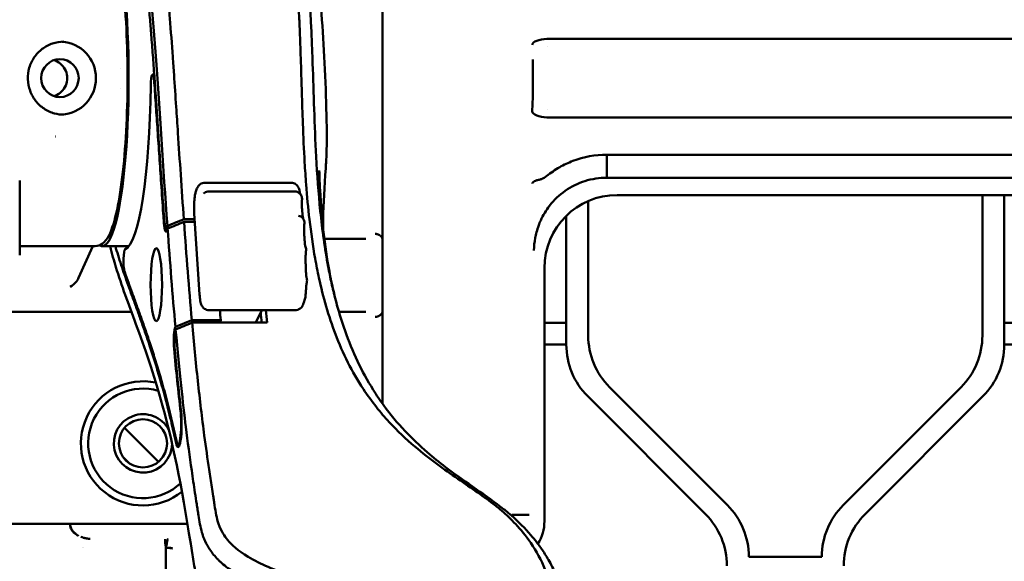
# Model space of a CAD drawing. Header units: millimetres. Extents: x 0 to 14369, y -869 to 2970.
# Tile 103 of 256: x 904 to 972, y 1853 to 1891. Entities that reach past the tile are written whole.
import ezdxf

# ---------------------------------------------------------------- set-up
doc = ezdxf.new("R2010")
doc.units = ezdxf.units.MM
doc.header["$LTSCALE"] = 10
doc.layers.add('Sichtbar (ISO)', color=7, linetype='Continuous', lineweight=50)
doc.layers.add('Symbol (ISO)', color=7, linetype='Continuous', lineweight=25)
doc.styles.add('Notiztext (DIN)', font='isocpeur.ttf')
doc.dimstyles.new('Standard (DIN)$7', dxfattribs={"dimscale": 10, "dimtxt": 3.5, "dimasz": 2.5, "dimexe": 3.175, "dimexo": 0.8, "dimgap": 0.8, "dimtad": 1, "dimrnd": 1e-08, "dimzin": 0, "dimtxsty": 'Notiztext (DIN)', "dimcen": 0.09, "dimdle": 10, "dimclrd": 256, "dimclre": 256, "dimclrt": 256, "dimadec": 0, "dimazin": 0, "dimtfac": 1, "dimtmove": 0, "dimatfit": 3, "dimfxl": 1, "dimtolj": 1, "dimtzin": 0, "dimlwd": -1, "dimlwe": -1, "dimarcsym": 0})

msp = doc.modelspace()

# ---------------------------------------------------------------- linework, layer by layer
at = {"layer": 'Sichtbar (ISO)'}
for p, q in [((929.069, 1896.514), (929.069, 1876.514)), ((940.325, 1889.202), (1005.801, 1889.202)), ((940.352, 1888.647), (940.352, 1888.647)), ((939.371, 1887.787), (939.37, 1885.24)), ((913.429, 1886.754), (913.314, 1886.754)), ((939.319, 1884.24), (939.37, 1885.24)), ((940.352, 1884.38), (940.352, 1884.38)), ((1005.801, 1883.826), (940.325, 1883.826)), ((906.676, 1882.514), (906.676, 1882.514)), ((1058.691, 1881.272), (944.433, 1881.272)), ((944.433, 1881.272), (944.433, 1879.693)), ((944.433, 1879.693), (1058.588, 1879.693)), ((904.225, 1879.514), (904.225, 1874.514)), ((916.284, 1878.759), (916.355, 1878.95)), ((916.884, 1879.355), (922.81, 1879.355)), ((916.795, 1878.618), (916.795, 1878.618)), ((923.06, 1878.75), (917.134, 1878.75)), ((945.139, 1878.514), (1058.005, 1878.514)), ((970.155, 1878.514), (970.155, 1868.896)), ((970.155, 1878.514), (970.155, 1868.896)), ((971.655, 1868.274), (971.655, 1878.514)), ((971.655, 1878.514), (971.655, 1868.274)), ((943.155, 1868.896), (943.155, 1878.102)), ((943.155, 1868.896), (943.155, 1878.102)), ((916.534, 1871.713), (916.17, 1877.242)), ((941.655, 1877.093), (941.655, 1868.274)), ((941.655, 1868.274), (941.655, 1877.093)), ((914.464, 1876.271), (914.249, 1876.271)), ((914.328, 1876.404), (914.319, 1876.377)), ((916.196, 1876.851), (915.456, 1876.851)), ((915.468, 1876.669), (916.208, 1876.669)), ((929.069, 1875.396), (929.069, 1876.514)), ((914.304, 1876.105), (914.341, 1876.222)), ((924.998, 1875.798), (924.998, 1875.797)), ((909.381, 1875.014), (904.225, 1875.014)), ((909.219, 1875.014), (908.247, 1872.839)), ((909.875, 1875.014), (911.69, 1875.014)), ((925.037, 1875.514), (925.036, 1875.514)), ((927.914, 1875.514), (925.08, 1875.514)), ((929.069, 1875.396), (929.069, 1870.632)), ((940.155, 1856.198), (940.155, 1873.518)), ((923.706, 1871.234), (923.633, 1871.038)), ((911.866, 1870.514), (892.328, 1870.514)), ((917.177, 1870.634), (923.103, 1870.634)), ((920.39, 1869.78), (920.799, 1870.634)), ((926.713, 1870.514), (926.078, 1870.514)), ((926.713, 1870.514), (927.914, 1870.514)), ((929.069, 1869.514), (929.069, 1870.632)), ((916.004, 1869.954), (914.878, 1869.483)), ((917.979, 1869.954), (916.004, 1869.954)), ((916.019, 1869.78), (921.155, 1869.78)), ((917.928, 1869.78), (917.979, 1869.954)), ((929.069, 1869.514), (929.069, 1864.225)), ((941.655, 1869.774), (940.155, 1869.774)), ((940.155, 1869.774), (941.655, 1869.774)), ((977.655, 1869.774), (971.655, 1869.774)), ((971.655, 1869.774), (977.655, 1869.774)), ((914.878, 1869.483), (914.847, 1869.377)), ((914.891, 1869.302), (914.893, 1869.31)), ((940.155, 1868.274), (941.655, 1868.274)), ((941.655, 1868.274), (940.155, 1868.274)), ((971.655, 1868.274), (977.655, 1868.274)), ((977.655, 1868.274), (971.655, 1868.274)), ((952.69, 1857.289), (944.619, 1865.36)), ((952.69, 1857.289), (944.619, 1865.36)), ((968.69, 1865.36), (960.619, 1857.289)), ((968.69, 1865.36), (960.619, 1857.289)), ((943.119, 1864.739), (951.19, 1856.668)), ((951.19, 1856.668), (943.119, 1864.739)), ((962.119, 1856.668), (970.19, 1864.739)), ((970.19, 1864.739), (962.119, 1856.668)), ((913.723, 1860.256), (911.397, 1862.582)), ((911.397, 1862.582), (913.723, 1860.256)), ((915.183, 1861.46), (915.064, 1861.46)), ((911.337, 1860.521), (911.662, 1860.196)), ((911.662, 1860.196), (911.337, 1860.521)), ((903.336, 1856.014), (915.705, 1856.014)), ((937.915, 1856.63), (939.114, 1856.63)), ((914.232, 1854.365), (914.174, 1726.787)), ((914.234, 1854.379), (914.232, 1854.365)), ((914.234, 1854.379), (914.234, 1854.379)), ((959.155, 1853.753), (954.155, 1853.753))]:
    msp.add_line(p, q, dxfattribs=at)
msp.add_circle((912.655, 1861.514), 1.65, dxfattribs=at)
for centre, radius, start, end in [((948.155, 1868.896), 5, 180, 225), ((948.155, 1868.896), 5, 180, 225), ((965.155, 1868.896), 5, 315, 0), ((965.155, 1868.896), 5, 315, 0), ((946.655, 1868.274), 5, 180, 225), ((946.655, 1868.274), 5, 180, 225), ((966.655, 1868.274), 5, 315, 0), ((966.655, 1868.274), 5, 315, 0), ((912.655, 1861.514), 4.25, 77.99005, 308.90697), ((912.655, 1861.514), 3.75, 73.70647, 313.11227), ((912.655, 1861.514), 2, 27.5791, 359.08026), ((949.155, 1853.753), 5, 0, 45), ((949.155, 1853.753), 5, 0, 45), ((964.155, 1853.753), 5, 135, 180), ((964.155, 1853.753), 5, 135, 180), ((947.655, 1853.132), 5, 0, 45), ((947.655, 1853.132), 5, 0, 45), ((965.655, 1853.132), 5, 135, 180), ((965.655, 1853.132), 5, 135, 180), ((910.761, 1855.773), 2.6, 212.1629, 212.16321)]:
    msp.add_arc(centre, radius, start, end, dxfattribs=at)
for centre, major_axis, ratio, start_param, end_param in [((909.875, 1886.514), (0, 11.5), 0.156434, 3.037175, 6.387603), ((940.318, 1888.787), (1, 0.026), 0.413812, 1.552287, 3.078397), ((906.969, 1886.514), (0, -2.5), 0.987688, 0.053917, 3.087675), ((909.875, 1886.514), (0, 8), 0.156434, 4.797489, 4.798029), ((913.314, 1885.954), (0, 0.8), 0.156434, 5.135492, 7.793006), ((909.875, 1886.514), (0, 8), 0.156434, 4.627069, 4.627316), ((911.323, 1886.731), (0, -11.95), 0.156434, 0.060975, 1.509821), ((940.318, 1884.24), (-1, 0.026), 0.413812, 0.063196, 1.589306), ((945.162, 1873.495), (2.583, -4.312), 0.99484, 2.604169, 4.170404), ((914.234, 1877), (0, -1), 0.156434, 5.140851, 6.746617), ((914.249, 1877.271), (0, -1), 0.156434, 5.139414, 6.746605), ((903.925, 1874.514), (0.3, 0), 0.000259, 6.283153, 6.283403), ((911.445, 1874.005), (0, 0.8), 0.156434, 0.060975, 2.718489), ((914.92, 1868.495), (0, -1), 0.156434, 3.631367, 5.247821), ((914.964, 1868.417), (0, 1), 0.156434, 0.484039, 2.109341), ((915.064, 1862.819), (0, -1.559), 0.156434, 5.680378, 8.456789), ((915.064, 1862.819), (0, -1.359), 0.156434, 5.680378, 8.456789), ((937.151, 1856.202), (2.776, -1.15), 0.998395, 6.125799, 6.675241), ((914.176, 1854.323), (0.505, 0), 0.111133, 0.04878, 1.454463)]:
    msp.add_ellipse(centre, major_axis=major_axis, ratio=ratio, start_param=start_param, end_param=end_param, dxfattribs=at)
for centre, major_axis, ratio in [((906.969, 1886.514), (0, 1.3), 0.987688), ((913.569, 1872.372), (0, -2.5), 0.156434)]:
    msp.add_ellipse(centre, major_axis=major_axis, ratio=ratio, dxfattribs=at)
for points, knots in [([(909.381, 1898.014), (909.58, 1898.014), (909.763, 1897.931), (910.129, 1897.646), (910.266, 1897.41), (910.644, 1896.575), (910.842, 1895.809), (911.16, 1894.007), (911.282, 1893.038), (911.469, 1890.925), (911.535, 1889.786), (911.605, 1887.441), (911.611, 1886.236), (911.562, 1883.875), (911.507, 1882.72), (911.343, 1880.572), (911.233, 1879.579), (910.966, 1877.843), (910.809, 1877.106), (910.434, 1875.906), (910.268, 1875.459), (909.728, 1875.081), (909.56, 1875.014), (909.381, 1875.014)], [0, 0, 0, 0, 0.12141, 0.12141, 0.332442, 0.332442, 0.725506, 0.725506, 1.056354, 1.056354, 1.380417, 1.380417, 1.702836, 1.702836, 2.02515, 2.02515, 2.34872, 2.34872, 2.677258, 2.677258, 3.032439, 3.032439, 3.141593, 3.141593, 3.141593, 3.141593]), ([(913.852, 1896.556), (913.942, 1895.983), (914.03, 1895.358), (914.198, 1893.958), (914.276, 1893.173), (914.401, 1891.797), (914.452, 1891.201), (914.569, 1889.741), (914.635, 1888.847), (914.726, 1887.567), (914.755, 1887.165), (914.833, 1886.034), (914.884, 1885.276), (914.971, 1883.968), (915.009, 1883.389), (915.116, 1881.79), (915.176, 1880.878), (915.311, 1878.895), (915.382, 1877.869), (915.456, 1876.851)], [0.000075, 0.000075, 0.000075, 0.000075, 0.248321, 0.248321, 0.524162, 0.524162, 0.726511, 0.726511, 1.017103, 1.017103, 1.147974, 1.147974, 1.390253, 1.390253, 1.583853, 1.583853, 1.895029, 1.895029, 2.230296, 2.230296, 2.230296, 2.230296]), ([(922.813, 1896.556), (922.906, 1896.019), (922.977, 1895.435), (923.116, 1894.143), (923.181, 1893.431), (923.273, 1892.168), (923.306, 1891.616), (923.353, 1890.726), (923.37, 1890.388), (923.402, 1889.644), (923.418, 1889.236), (923.45, 1888.34), (923.466, 1887.847), (923.5, 1886.763), (923.517, 1886.172), (923.558, 1884.838), (923.581, 1884.098), (923.641, 1882.491), (923.68, 1881.64), (923.761, 1880.242), (923.795, 1879.732), (923.894, 1878.428), (923.968, 1877.63), (924.165, 1875.946), (924.296, 1875.041), (924.529, 1873.724), (924.615, 1873.282), (924.993, 1871.537), (925.364, 1870.235), (926.343, 1867.677), (926.972, 1866.407), (928.034, 1864.8), (928.335, 1864.387), (928.924, 1863.643), (929.214, 1863.305), (930.077, 1862.37), (930.664, 1861.819), (932.306, 1860.427), (933.288, 1859.731), (935.167, 1858.44), (936.061, 1857.847), (936.768, 1857.279)], [-3.362966, -3.362966, -3.362966, -3.362966, -3.212837, -3.212837, -3.049792, -3.049792, -2.929055, -2.929055, -2.856102, -2.856102, -2.769215, -2.769215, -2.665488, -2.665488, -2.541546, -2.541546, -2.391557, -2.391557, -2.196097, -2.196097, -2.085597, -2.085597, -1.911423, -1.911423, -1.714411, -1.714411, -1.615284, -1.615284, -1.317484, -1.317484, -1.002374, -1.002374, -0.889461, -0.889461, -0.78902, -0.78902, -0.605156, -0.605156, -0.305713, -0.305713, -0.000034, -0.000034, -0.000034, -0.000034]), ([(912.755, 1895.842), (913.084, 1893.842), (913.335, 1890.811), (913.792, 1884.422), (914.04, 1880.411), (914.328, 1876.404)], [-2.556137, -2.556137, -2.556137, -2.556137, -1.323071, -1.323071, 0, 0, 0, 0]), ([(925.342, 1873.607), (925.107, 1874.861), (924.935, 1876.126), (924.677, 1878.651), (924.588, 1879.9), (924.403, 1883.291), (924.346, 1885.507), (924.262, 1887.982), (924.246, 1888.451), (924.212, 1889.301), (924.195, 1889.688), (924.162, 1890.393), (924.145, 1890.714), (924.098, 1891.553), (924.064, 1892.076), (923.999, 1892.94), (923.97, 1893.292), (923.854, 1894.542), (923.746, 1895.434), (923.625, 1896.185)], [-2.455547, -2.455547, -2.455547, -2.455547, -2.059249, -2.059249, -1.68156, -1.68156, -1.020528, -1.020528, -0.866504, -0.866504, -0.737842, -0.737842, -0.630008, -0.630008, -0.452433, -0.452433, -0.32797, -0.32797, -0.000015, -0.000015, -0.000015, -0.000015]), ([(914.107, 1876.857), (914.095, 1877.017), (914.084, 1877.176), (914.073, 1877.336), (914.025, 1878.017), (913.978, 1878.697), (913.931, 1879.377), (913.889, 1879.991), (913.848, 1880.604), (913.807, 1881.215), (913.765, 1881.826), (913.725, 1882.435), (913.684, 1883.041), (913.647, 1883.592), (913.61, 1884.14), (913.573, 1884.684), (913.536, 1885.227), (913.499, 1885.767), (913.461, 1886.301), (913.427, 1886.784), (913.393, 1887.263), (913.358, 1887.736), (913.323, 1888.209), (913.288, 1888.676), (913.252, 1889.135), (913.219, 1889.552), (913.186, 1889.962), (913.151, 1890.363), (913.117, 1890.765), (913.082, 1891.157), (913.046, 1891.539), (913.013, 1891.889), (912.979, 1892.229), (912.945, 1892.558), (912.91, 1892.885), (912.875, 1893.201), (912.838, 1893.503), (912.804, 1893.783), (912.769, 1894.051), (912.734, 1894.307), (912.698, 1894.564), (912.661, 1894.809), (912.623, 1895.04)], [0, 0, 0, 0, 0.023683, 0.023683, 0.023683, 0.124664, 0.124664, 0.124664, 0.215919, 0.215919, 0.215919, 0.307147, 0.307147, 0.307147, 0.390058, 0.390058, 0.390058, 0.472881, 0.472881, 0.472881, 0.547824, 0.547824, 0.547824, 0.622832, 0.622832, 0.622832, 0.691034, 0.691034, 0.691034, 0.759265, 0.759265, 0.759265, 0.821892, 0.821892, 0.821892, 0.884313, 0.884313, 0.884313, 0.942107, 0.942107, 0.942107, 1, 1, 1, 1]), ([(924.585, 1893.776), (924.714, 1892.931), (924.808, 1891.944), (924.967, 1889.842), (925.033, 1888.702), (925.15, 1886.375), (925.201, 1885.155), (925.251, 1882.891), (925.254, 1881.813), (925.198, 1880.682), (925.189, 1880.524), (925.178, 1880.368)], [0, 0, 0, 0, 0.348745, 0.348745, 0.696426, 0.696426, 1.052933, 1.052933, 1.391897, 1.391897, 1.448128, 1.448128, 1.448128, 1.448128]), ([(907.235, 1889.014), (906.972, 1889.014), (906.708, 1888.971), (906.208, 1888.802), (905.972, 1888.677), (905.55, 1888.358), (905.364, 1888.164), (905.063, 1887.726), (904.947, 1887.483), (904.797, 1886.972), (904.763, 1886.705), (904.779, 1886.172), (904.829, 1885.908), (905.009, 1885.407), (905.139, 1885.172), (905.464, 1884.754), (905.661, 1884.572), (906.1, 1884.279), (906.343, 1884.168), (906.805, 1884.043), (907.02, 1884.014), (907.235, 1884.014)], [0, 0, 0, 0, 0.321024, 0.321024, 0.641833, 0.641833, 0.962099, 0.962099, 1.281738, 1.281738, 1.600911, 1.600911, 1.919935, 1.919935, 2.239175, 2.239175, 2.558925, 2.558925, 2.879305, 2.879305, 3.141593, 3.141593, 3.141593, 3.141593]), ([(906.571, 1885.278), (906.603, 1885.288), (906.634, 1885.3), (906.825, 1885.379), (906.971, 1885.479), (907.203, 1885.71), (907.304, 1885.856), (907.438, 1886.176), (907.472, 1886.35), (907.472, 1886.677), (907.438, 1886.852), (907.304, 1887.172), (907.203, 1887.318), (906.971, 1887.548), (906.825, 1887.648), (906.634, 1887.728), (906.603, 1887.739), (906.571, 1887.75)], [0.0395461, 0.0395461, 0.0395461, 0.0395461, 0.0490635, 0.0490635, 0.0981269, 0.0981269, 0.1471892, 0.1471892, 0.1962515, 0.1962515, 0.2453138, 0.2453138, 0.294376, 0.294376, 0.3434395, 0.3434395, 0.3529569, 0.3529569, 0.3529569, 0.3529569]), ([(913.428, 1886.283), (913.43, 1886.261), (913.469, 1885.707), (913.544, 1884.607), (913.659, 1882.91), (913.778, 1881.138), (913.906, 1879.232), (914.012, 1877.712), (914.076, 1876.807), (914.092, 1876.584)], [0, 0, 0, 0, 0.00678, 0.177354, 0.348111, 0.535997, 0.723938, 0.93191, 1, 1, 1, 1]), ([(944.433, 1881.272), (943.635, 1881.267), (942.854, 1881.13), (941.793, 1880.726), (941.487, 1880.581), (940.89, 1880.242), (940.59, 1880.038), (940.318, 1879.821)], [0.0000069, 0.0000069, 0.0000069, 0.0000069, 0.2393337, 0.2393337, 0.3390573, 0.3390573, 0.4458236, 0.4458236, 0.4458236, 0.4458236]), ([(925.178, 1880.36), (925.085, 1879.047), (925.02, 1877.94), (924.998, 1876.654), (924.995, 1876.443), (924.995, 1876.234)], [0, 0, 0, 0, 0.5733904, 0.5733904, 0.6873579, 0.6873579, 0.6873579, 0.6873579]), ([(924.735, 1880.187), (924.735, 1880.187), (924.735, 1880.187), (924.735, 1880.185), (924.735, 1880.182), (924.735, 1880.175), (924.735, 1880.17), (924.735, 1880.151), (924.736, 1880.138), (924.737, 1880.091), (924.738, 1880.056), (924.742, 1879.93), (924.745, 1879.832), (924.758, 1879.442), (924.772, 1879.135), (924.838, 1877.9), (924.914, 1876.94), (925.127, 1875.079), (925.259, 1874.176), (925.509, 1872.836), (925.602, 1872.39), (925.805, 1871.512), (925.923, 1871.054), (926.023, 1870.704)], [0.779896, 0.779896, 0.779896, 0.779896, 0.781178, 0.781178, 0.783441, 0.783441, 0.787127, 0.787127, 0.794013, 0.794013, 0.808842, 0.808842, 0.846074, 0.846074, 0.955575, 0.955575, 1.284034, 1.284034, 1.59178, 1.59178, 1.746238, 1.746238, 1.901836, 1.901836, 1.901836, 1.901836]), ([(944.433, 1879.693), (943.923, 1879.694), (943.417, 1879.618), (942.451, 1879.316), (941.998, 1879.094), (941.175, 1878.521), (940.811, 1878.174), (940.264, 1877.469), (940.061, 1877.131), (939.85, 1876.666), (939.805, 1876.556), (939.764, 1876.444)], [0.000001, 0.000001, 0.000001, 0.000001, 0.1529, 0.1529, 0.3034023, 0.3034023, 0.4532282, 0.4532282, 0.5705644, 0.5705644, 0.6061894, 0.6061894, 0.6061894, 0.6061894]), ([(939.852, 1879.575), (939.929, 1879.591), (940.007, 1879.622), (940.165, 1879.707), (940.244, 1879.761), (940.318, 1879.821)], [0.000001, 0.000001, 0.000001, 0.000001, 0.02646875, 0.02646875, 0.05484704, 0.05484704, 0.05484704, 0.05484704]), ([(916.355, 1878.95), (916.363, 1878.972), (916.372, 1878.994), (916.394, 1879.042), (916.408, 1879.068), (916.444, 1879.125), (916.467, 1879.156), (916.534, 1879.225), (916.58, 1879.264), (916.696, 1879.323), (916.761, 1879.345), (916.849, 1879.354), (916.866, 1879.355), (916.884, 1879.355)], [5.0192644, 5.0192644, 5.0192644, 5.0192644, 5.0989632, 5.0989632, 5.178662, 5.178662, 5.2583607, 5.2583607, 5.3380595, 5.3380595, 5.4019451, 5.4019451, 5.4177582, 5.4177582, 5.4177582, 5.4177582]), ([(922.81, 1879.355), (922.868, 1879.355), (922.926, 1879.344), (923.032, 1879.309), (923.078, 1879.283), (923.162, 1879.225), (923.195, 1879.191), (923.256, 1879.119), (923.278, 1879.082), (923.323, 1878.998), (923.339, 1878.954), (923.367, 1878.869), (923.378, 1878.828), (923.397, 1878.742), (923.405, 1878.699), (923.414, 1878.642), (923.416, 1878.631), (923.418, 1878.621)], [5.4177582, 5.4177582, 5.4177582, 5.4177582, 5.4699443, 5.4699443, 5.5273331, 5.5273331, 5.6004038, 5.6004038, 5.7029297, 5.7029297, 5.8642645, 5.8642645, 6.0255992, 6.0255992, 6.186934, 6.186934, 6.224432, 6.224432, 6.224432, 6.224432]), ([(939.319, 1879.295), (939.319, 1879.295), (939.319, 1879.296), (939.324, 1879.325), (939.339, 1879.354), (939.391, 1879.408), (939.426, 1879.434), (939.518, 1879.48), (939.574, 1879.501), (939.702, 1879.54), (939.774, 1879.558), (939.852, 1879.575)], [-0.0005105, -0.0005105, -0.0005105, -0.0005105, 0, 0, 0.0266035, 0.0266035, 0.0531326, 0.0531326, 0.0799437, 0.0799437, 0.1066897, 0.1066897, 0.1066897, 0.1066897]), ([(916.17, 1877.242), (916.163, 1877.349), (916.159, 1877.46), (916.156, 1877.685), (916.157, 1877.799), (916.165, 1878.02), (916.172, 1878.127), (916.191, 1878.329), (916.203, 1878.422), (916.234, 1878.596), (916.252, 1878.674), (916.284, 1878.759)], [3.448468, 3.448468, 3.448468, 3.448468, 3.762627, 3.762627, 4.076787, 4.076787, 4.390946, 4.390946, 4.705105, 4.705105, 5.019264, 5.019264, 5.019264, 5.019264]), ([(916.795, 1878.618), (916.836, 1878.656), (916.884, 1878.687), (916.985, 1878.73), (917.038, 1878.744), (917.106, 1878.75), (917.12, 1878.75), (917.134, 1878.75)], [0, 0, 0, 0, 0.0167094, 0.0167094, 0.03284479, 0.03284479, 0.03703316, 0.03703316, 0.03703316, 0.03703316]), ([(923.06, 1878.75), (923.112, 1878.75), (923.166, 1878.742), (923.265, 1878.708), (923.312, 1878.683), (923.395, 1878.621), (923.432, 1878.583), (923.492, 1878.498), (923.515, 1878.449), (923.545, 1878.349), (923.553, 1878.295), (923.552, 1878.236), (923.551, 1878.23), (923.551, 1878.223)], [0, 0, 0, 0, 0.0158294, 0.0158294, 0.0314221, 0.0314221, 0.04700489, 0.04700489, 0.06269612, 0.06269612, 0.07863314, 0.07863314, 0.08060408, 0.08060408, 0.08060408, 0.08060408]), ([(923.566, 1877.406), (923.561, 1877.451), (923.557, 1877.5), (923.55, 1877.604), (923.547, 1877.659), (923.544, 1877.771), (923.542, 1877.828), (923.542, 1877.943), (923.543, 1878.001), (923.546, 1878.114), (923.548, 1878.17), (923.551, 1878.223)], [3.2598772, 3.2598772, 3.2598772, 3.2598772, 3.4474307, 3.4474307, 3.6349843, 3.6349843, 3.8225379, 3.8225379, 4.0100914, 4.0100914, 4.1975135, 4.1975135, 4.1975135, 4.1975135]), ([(923.315, 1877.095), (923.368, 1877.085), (923.419, 1877.067), (923.511, 1877.016), (923.553, 1876.982), (923.623, 1876.906), (923.653, 1876.861), (923.695, 1876.767), (923.709, 1876.715), (923.717, 1876.632), (923.717, 1876.6), (923.714, 1876.569)], [0, 0, 0, 0, 0.01596007, 0.01596007, 0.03163757, 0.03163757, 0.04724508, 0.04724508, 0.06284731, 0.06284731, 0.07241895, 0.07241895, 0.07241895, 0.07241895]), ([(923.594, 1877.124), (923.592, 1877.143), (923.59, 1877.162), (923.587, 1877.2), (923.585, 1877.219), (923.581, 1877.257), (923.579, 1877.275), (923.575, 1877.313), (923.573, 1877.332), (923.57, 1877.369), (923.568, 1877.387), (923.566, 1877.406)], [6.13225173, 6.13225173, 6.13225173, 6.13225173, 6.13878155, 6.13878155, 6.14531136, 6.14531136, 6.15184117, 6.15184117, 6.15837099, 6.15837099, 6.1649008, 6.1649008, 6.1649008, 6.1649008]), ([(923.594, 1877.124), (923.599, 1877.075), (923.604, 1877.031), (923.615, 1876.953), (923.621, 1876.921), (923.627, 1876.896)], [2.9906591, 2.9906591, 2.9906591, 2.9906591, 3.188167, 3.188167, 3.3851315, 3.3851315, 3.3851315, 3.3851315]), ([(915.456, 1876.851), (915.268, 1876.776), (915.079, 1876.702), (914.703, 1876.553), (914.515, 1876.478), (914.328, 1876.404)], [-0.141508, -0.141508, -0.141508, -0.141508, -0.0707358, -0.0707358, -0.0000006, -0.0000006, -0.0000006, -0.0000006]), ([(914.341, 1876.222), (914.529, 1876.297), (914.717, 1876.371), (915.092, 1876.52), (915.28, 1876.595), (915.468, 1876.669)], [-0.1414596, -0.1414596, -0.1414596, -0.1414596, -0.0707421, -0.0707421, -0.0000296, -0.0000296, -0.0000296, -0.0000296]), ([(915.468, 1876.669), (915.55, 1875.525), (915.635, 1874.398), (915.813, 1872.156), (915.906, 1871.047), (916.004, 1869.954)], [-0.7535239, -0.7535239, -0.7535239, -0.7535239, -0.377716, -0.377716, -0.0000033, -0.0000033, -0.0000033, -0.0000033]), ([(923.706, 1875.746), (923.702, 1875.798), (923.7, 1875.852), (923.696, 1875.964), (923.695, 1876.022), (923.694, 1876.137), (923.695, 1876.195), (923.698, 1876.308), (923.7, 1876.364), (923.706, 1876.471), (923.71, 1876.521), (923.714, 1876.569)], [3.4443938, 3.4443938, 3.4443938, 3.4443938, 3.6321244, 3.6321244, 3.8198549, 3.8198549, 4.0075854, 4.0075854, 4.1953159, 4.1953159, 4.3828644, 4.3828644, 4.3828644, 4.3828644]), ([(939.764, 1876.444), (939.643, 1876.118), (939.569, 1875.821), (939.468, 1875.292), (939.438, 1875.011), (939.432, 1874.732), (939.432, 1874.729), (939.431, 1874.725)], [0.000001, 0.000001, 0.000001, 0.000001, 0.104419, 0.104419, 0.2297129, 0.2297129, 0.231326, 0.231326, 0.231326, 0.231326]), ([(914.341, 1876.222), (914.423, 1875.088), (914.509, 1873.941), (914.687, 1871.69), (914.78, 1870.577), (914.878, 1869.483)], [-0.757357, -0.757357, -0.757357, -0.757357, -0.3779386, -0.3779386, -0.000001, -0.000001, -0.000001, -0.000001]), ([(923.727, 1875.416), (923.725, 1875.438), (923.724, 1875.46), (923.721, 1875.504), (923.72, 1875.526), (923.717, 1875.57), (923.716, 1875.592), (923.713, 1875.636), (923.712, 1875.658), (923.709, 1875.702), (923.707, 1875.724), (923.706, 1875.746)], [5.9455638, 5.9455638, 5.9455638, 5.9455638, 5.95252786, 5.95252786, 5.95949193, 5.95949193, 5.966456, 5.966456, 5.97342006, 5.97342006, 5.98038413, 5.98038413, 5.98038413, 5.98038413]), ([(928.569, 1875.859), (928.605, 1875.855), (928.641, 1875.847), (928.677, 1875.837), (928.69, 1875.834), (928.702, 1875.83), (928.714, 1875.826), (928.735, 1875.819), (928.756, 1875.811), (928.776, 1875.803), (928.801, 1875.792), (928.825, 1875.78), (928.848, 1875.767), (928.852, 1875.764), (928.856, 1875.762), (928.86, 1875.76), (928.873, 1875.752), (928.885, 1875.744), (928.896, 1875.737), (928.907, 1875.729), (928.918, 1875.721), (928.928, 1875.713), (928.938, 1875.704), (928.948, 1875.696), (928.957, 1875.687), (928.967, 1875.678), (928.976, 1875.669), (928.984, 1875.66), (929.003, 1875.639), (929.019, 1875.617), (929.032, 1875.595)], [0.0000014, 0.0000014, 0.0000014, 0.0000014, 0.1846104, 0.1846104, 0.1846104, 0.25, 0.25, 0.25, 0.3599733, 0.3599733, 0.3599733, 0.5, 0.5, 0.5, 0.5237855, 0.5237855, 0.5237855, 0.600271, 0.600271, 0.600271, 0.6748101, 0.6748101, 0.6748101, 0.75, 0.75, 0.75, 0.8270836, 0.8270836, 0.8270836, 1, 1, 1, 1]), ([(929.032, 1875.595), (929.038, 1875.585), (929.044, 1875.571), (929.054, 1875.539), (929.06, 1875.514), (929.067, 1875.462), (929.069, 1875.426), (929.069, 1875.396)], [0.3238018, 0.3238018, 0.3238018, 0.3238018, 0.32839738, 0.32839738, 0.33531842, 0.33531842, 0.34441644, 0.34441644, 0.34441644, 0.34441644]), ([(916.041, 1853.885), (915.417, 1857.979), (914.826, 1861.084), (913.386, 1866.317), (912.75, 1868.103), (911.656, 1871.087), (911.193, 1872.308), (910.671, 1874.01), (910.536, 1874.485), (910.404, 1875.015)], [-3.808651, -3.808651, -3.808651, -3.808651, -2.511642, -2.511642, -1.551379, -1.551379, -0.688068, -0.688068, -0.400718, -0.400718, -0.400718, -0.400718]), ([(910.764, 1875.014), (910.824, 1874.806), (910.885, 1874.603), (910.947, 1874.403), (911.019, 1874.172), (911.092, 1873.946), (911.166, 1873.723), (911.24, 1873.501), (911.315, 1873.282), (911.39, 1873.064), (911.474, 1872.824), (911.558, 1872.586), (911.643, 1872.349), (911.729, 1872.112), (911.814, 1871.876), (911.9, 1871.64), (911.995, 1871.379), (912.09, 1871.118), (912.186, 1870.855), (912.282, 1870.592), (912.377, 1870.327), (912.474, 1870.059), (912.58, 1869.762), (912.686, 1869.461), (912.793, 1869.154), (912.899, 1868.847), (913.006, 1868.535), (913.112, 1868.215), (913.23, 1867.86), (913.347, 1867.496), (913.465, 1867.121), (913.582, 1866.745), (913.699, 1866.359), (913.815, 1865.959), (913.944, 1865.514), (914.073, 1865.051), (914.2, 1864.572), (914.327, 1864.095), (914.453, 1863.601), (914.577, 1863.075), (914.694, 1862.576), (914.809, 1862.048), (914.926, 1861.535)], [0.1872779, 0.1872779, 0.1872779, 0.1872779, 0.2263118, 0.2263118, 0.2263118, 0.2713186, 0.2713186, 0.2713186, 0.3162868, 0.3162868, 0.3162868, 0.3659827, 0.3659827, 0.3659827, 0.4157318, 0.4157318, 0.4157318, 0.4704712, 0.4704712, 0.4704712, 0.5252266, 0.5252266, 0.5252266, 0.5858181, 0.5858181, 0.5858181, 0.6463583, 0.6463583, 0.6463583, 0.7134722, 0.7134722, 0.7134722, 0.7805648, 0.7805648, 0.7805648, 0.8551772, 0.8551772, 0.8551772, 0.9294598, 0.9294598, 0.9294598, 1, 1, 1, 1]), ([(923.727, 1875.416), (923.73, 1875.362), (923.734, 1875.31), (923.743, 1875.216), (923.749, 1875.172), (923.76, 1875.097), (923.766, 1875.065), (923.774, 1875.026), (923.777, 1875.014), (923.779, 1875.006)], [2.8039711, 2.8039711, 2.8039711, 2.8039711, 2.9960701, 2.9960701, 3.1881691, 3.1881691, 3.3802681, 3.3802681, 3.5024342, 3.5024342, 3.5024342, 3.5024342]), ([(923.759, 1875.041), (923.786, 1874.998), (923.807, 1874.949), (923.831, 1874.85), (923.835, 1874.798), (923.83, 1874.739), (923.829, 1874.731), (923.828, 1874.723)], [0, 0, 0, 0, 0.01548411, 0.01548411, 0.03068098, 0.03068098, 0.03322682, 0.03322682, 0.03322682, 0.03322682]), ([(923.797, 1873.932), (923.795, 1873.988), (923.794, 1874.045), (923.793, 1874.161), (923.794, 1874.219), (923.797, 1874.332), (923.799, 1874.388), (923.805, 1874.495), (923.809, 1874.546), (923.817, 1874.641), (923.822, 1874.684), (923.828, 1874.723)], [3.6310818, 3.6310818, 3.6310818, 3.6310818, 3.819101, 3.819101, 4.0071203, 4.0071203, 4.1951395, 4.1951395, 4.3831587, 4.3831587, 4.5709824, 4.5709824, 4.5709824, 4.5709824]), ([(923.812, 1873.412), (923.811, 1873.447), (923.81, 1873.482), (923.808, 1873.551), (923.807, 1873.586), (923.805, 1873.655), (923.804, 1873.69), (923.802, 1873.759), (923.801, 1873.794), (923.799, 1873.863), (923.798, 1873.897), (923.797, 1873.932)], [5.74185215, 5.74185215, 5.74185215, 5.74185215, 5.75222096, 5.75222096, 5.76258977, 5.76258977, 5.77295857, 5.77295857, 5.78332738, 5.78332738, 5.79369619, 5.79369619, 5.79369619, 5.79369619]), ([(937.362, 1857.011), (936.215, 1857.921), (934.825, 1858.787), (932.951, 1860.221), (932.536, 1860.556), (931.6, 1861.366), (931.09, 1861.847), (930.081, 1862.918), (929.596, 1863.502), (928.893, 1864.465), (928.652, 1864.82), (927.63, 1866.452), (927.001, 1867.801), (926.249, 1869.919), (926.03, 1870.644), (925.743, 1871.742), (925.654, 1872.111), (925.489, 1872.856), (925.413, 1873.232), (925.342, 1873.607)], [0.000018, 0.000018, 0.000018, 0.000018, 0.490719, 0.490719, 0.639476, 0.639476, 0.832712, 0.832712, 1.043413, 1.043413, 1.163123, 1.163123, 1.577609, 1.577609, 1.785356, 1.785356, 1.889805, 1.889805, 1.994624, 1.994624, 1.994624, 1.994624]), ([(914.943, 1861.699), (914.827, 1862.211), (914.591, 1863.298), (914.216, 1864.764), (913.844, 1866.106), (913.479, 1867.311), (913.137, 1868.369), (912.806, 1869.342), (912.496, 1870.217), (912.198, 1871.041), (911.921, 1871.8), (911.655, 1872.532), (911.483, 1873.016), (911.397, 1873.266), (911.393, 1873.275)], [0, 0, 0, 0, 0.102875, 0.211208, 0.320022, 0.417869, 0.515747, 0.604038, 0.692404, 0.772259, 0.85209, 0.924643, 0.997119, 1, 1, 1, 1]), ([(923.812, 1873.412), (923.814, 1873.355), (923.816, 1873.299), (923.822, 1873.192), (923.826, 1873.141), (923.835, 1873.047), (923.84, 1873.003), (923.851, 1872.926), (923.856, 1872.893), (923.867, 1872.842), (923.872, 1872.824), (923.874, 1872.817)], [2.6002595, 2.6002595, 2.6002595, 2.6002595, 2.7889908, 2.7889908, 2.9777222, 2.9777222, 3.1664535, 3.1664535, 3.3551848, 3.3551848, 3.5423657, 3.5423657, 3.5423657, 3.5423657]), ([(907.665, 1872.232), (907.817, 1872.31), (907.995, 1872.453), (908.164, 1872.681), (908.209, 1872.757), (908.246, 1872.84)], [-0.4710312, -0.4710312, -0.4710312, -0.4710312, -0.3911375, -0.3911375, -0.360514, -0.360514, -0.360514, -0.360514]), ([(923.881, 1872.566), (923.878, 1872.551), (923.874, 1872.531), (923.865, 1872.483), (923.86, 1872.454), (923.852, 1872.39), (923.848, 1872.354), (923.84, 1872.279), (923.837, 1872.238), (923.832, 1872.154), (923.829, 1872.11), (923.828, 1872.065)], [1.4274176, 1.4274176, 1.4274176, 1.4274176, 1.5795271, 1.5795271, 1.7318522, 1.7318522, 1.8841773, 1.8841773, 2.0365024, 2.0365024, 2.1888275, 2.1888275, 2.1888275, 2.1888275]), ([(923.874, 1872.817), (923.889, 1872.77), (923.896, 1872.719), (923.894, 1872.634), (923.89, 1872.599), (923.881, 1872.566)], [0, 0, 0, 0, 0.01501051, 0.01501051, 0.02540957, 0.02540957, 0.02540957, 0.02540957]), ([(917.177, 1870.634), (917.119, 1870.634), (917.061, 1870.644), (916.955, 1870.679), (916.909, 1870.705), (916.826, 1870.764), (916.793, 1870.797), (916.731, 1870.869), (916.71, 1870.906), (916.661, 1870.997), (916.643, 1871.046), (916.61, 1871.156), (916.596, 1871.216), (916.572, 1871.345), (916.563, 1871.413), (916.546, 1871.558), (916.539, 1871.634), (916.534, 1871.713)], [2.276166, 2.276166, 2.276166, 2.276166, 2.328352, 2.328352, 2.38574, 2.38574, 2.458811, 2.458811, 2.561337, 2.561337, 2.745569, 2.745569, 2.98003, 2.98003, 3.21449, 3.21449, 3.448468, 3.448468, 3.448468, 3.448468]), ([(923.706, 1871.234), (923.724, 1871.284), (923.737, 1871.331), (923.76, 1871.429), (923.77, 1871.479), (923.787, 1871.583), (923.794, 1871.638), (923.807, 1871.753), (923.813, 1871.813), (923.821, 1871.937), (923.825, 1872), (923.828, 1872.065)], [4.4055135, 4.4055135, 4.4055135, 4.4055135, 4.5904948, 4.5904948, 4.7754762, 4.7754762, 4.9604575, 4.9604575, 5.1454389, 5.1454389, 5.3304202, 5.3304202, 5.3304202, 5.3304202]), ([(923.633, 1871.038), (923.625, 1871.016), (923.615, 1870.994), (923.593, 1870.946), (923.579, 1870.92), (923.543, 1870.864), (923.52, 1870.832), (923.453, 1870.763), (923.408, 1870.724), (923.291, 1870.665), (923.226, 1870.643), (923.139, 1870.634), (923.121, 1870.634), (923.103, 1870.634)], [1.8776718, 1.8776718, 1.8776718, 1.8776718, 1.9573706, 1.9573706, 2.0370693, 2.0370693, 2.1167681, 2.1167681, 2.1964668, 2.1964668, 2.2603524, 2.2603524, 2.2761656, 2.2761656, 2.2761656, 2.2761656]), ([(928.569, 1870.168), (928.619, 1870.175), (928.718, 1870.198), (928.854, 1870.258), (928.963, 1870.338), (929.013, 1870.4), (929.032, 1870.432)], [0.0000005, 0.0000005, 0.0000005, 0.0000005, 0.25, 0.5, 0.75, 0.9999995, 0.9999995, 0.9999995, 0.9999995]), ([(929.032, 1870.432), (929.038, 1870.443), (929.044, 1870.456), (929.054, 1870.488), (929.06, 1870.514), (929.067, 1870.565), (929.069, 1870.602), (929.069, 1870.632)], [-0.15715175, -0.15715175, -0.15715175, -0.15715175, -0.15254905, -0.15254905, -0.14562801, -0.14562801, -0.13652999, -0.13652999, -0.13652999, -0.13652999]), ([(916.019, 1869.78), (915.831, 1869.702), (915.644, 1869.623), (915.268, 1869.466), (915.081, 1869.388), (914.893, 1869.31)], [0.000001, 0.000001, 0.000001, 0.000001, 0.0707406, 0.0707406, 0.1414246, 0.1414246, 0.1414246, 0.1414246]), ([(916.019, 1869.78), (916.079, 1869.102), (916.142, 1868.431), (916.273, 1867.099), (916.341, 1866.441), (916.554, 1864.488), (916.699, 1863.251), (916.965, 1861.249), (917.076, 1860.475), (917.252, 1859.314), (917.314, 1858.916), (917.407, 1858.317), (917.438, 1858.112), (917.485, 1857.803), (917.5, 1857.698), (917.523, 1857.541), (917.531, 1857.489), (917.542, 1857.41), (917.546, 1857.384), (917.551, 1857.344), (917.553, 1857.331), (917.557, 1857.302), (917.56, 1857.282), (917.56, 1857.278)], [0.000001, 0.000001, 0.000001, 0.000001, 0.234789, 0.234789, 0.471938, 0.471938, 0.948633, 0.948633, 1.262356, 1.262356, 1.430406, 1.430406, 1.518702, 1.518702, 1.563761, 1.563761, 1.586453, 1.586453, 1.597825, 1.597825, 1.603515, 1.603515, 1.610164, 1.610164, 1.610164, 1.610164]), ([(914.893, 1869.31), (915.158, 1866.374), (915.397, 1864.24), (915.721, 1861.613), (915.854, 1860.627), (916.066, 1859.145), (916.14, 1858.639), (916.256, 1857.879), (916.296, 1857.62), (916.357, 1857.231), (916.377, 1857.1), (916.409, 1856.903), (916.419, 1856.836), (916.435, 1856.737), (916.44, 1856.704), (916.452, 1856.627), (916.46, 1856.579), (916.461, 1856.572)], [-0.1060529, -0.1060529, -0.1060529, -0.1060529, -0.0611121, -0.0611121, -0.0321377, -0.0321377, -0.0167402, -0.0167402, -0.0087014, -0.0087014, -0.0045841, -0.0045841, -0.0024994, -0.0024994, -0.0014504, -0.0014504, -0.0000659, -0.0000659, -0.0000659, -0.0000659]), ([(914.786, 1867.985), (914.854, 1867.256), (914.998, 1865.763), (915.159, 1864.333), (915.239, 1863.589)], [0, 0, 0, 0, 0.485604, 1, 1, 1, 1]), ([(915.265, 1863.703), (915.184, 1864.449), (915.102, 1865.182), (915.024, 1865.932), (914.956, 1866.58), (914.892, 1867.24), (914.83, 1867.904)], [0, 0, 0, 0, 0.536234, 0.536234, 0.536234, 1, 1, 1, 1]), ([(927.021, 1850.996), (925.45, 1851.517), (924.046, 1851.96), (921.72, 1852.828), (920.708, 1853.246), (919.143, 1854.176), (918.731, 1854.56), (918.243, 1855.164), (918.004, 1855.515), (917.701, 1856.39), (917.632, 1856.808), (917.56, 1857.278)], [0.000011, 0.000011, 0.000011, 0.000011, 0.503533, 0.503533, 0.854031, 0.854031, 1.158892, 1.158892, 1.375828, 1.375828, 1.54991, 1.54991, 1.54991, 1.54991]), ([(937.268, 1856.867), (937.811, 1856.394), (938.544, 1855.682), (939.609, 1854.128), (939.945, 1853.517), (940.623, 1851.828), (940.705, 1850.943), (940.632, 1849.633), (940.415, 1849.192), (940.073, 1848.615), (939.824, 1848.413), (939.34, 1848.091), (939.027, 1848.004), (938.627, 1847.912), (938.308, 1847.867), (937.418, 1847.878), (936.867, 1847.941), (935.406, 1848.257), (934.662, 1848.479), (933.945, 1848.709)], [0.000006, 0.000006, 0.000006, 0.000006, 0.245967, 0.245967, 0.389761, 0.389761, 0.642428, 0.642428, 0.950425, 0.950425, 1.436372, 1.436372, 2.320459, 2.320459, 3.629187, 3.629187, 5.05232, 5.05232, 6.5324, 6.5324, 6.5324, 6.5324]), ([(936.768, 1857.279), (936.853, 1857.211), (936.938, 1857.143), (937.105, 1857.006), (937.187, 1856.937), (937.268, 1856.867)], [0.00004543, 0.00004543, 0.00004543, 0.00004543, 0.03654688, 0.03654688, 0.073052, 0.073052, 0.073052, 0.073052]), ([(937.896, 1856.571), (937.811, 1856.644), (937.725, 1856.717), (937.547, 1856.863), (937.455, 1856.938), (937.362, 1857.011)], [0.00000846, 0.00000846, 0.00000846, 0.00000846, 0.03811346, 0.03811346, 0.07806351, 0.07806351, 0.07806351, 0.07806351]), ([(916.461, 1856.571), (916.488, 1856.397), (916.522, 1856.184), (916.595, 1855.797), (916.638, 1855.604), (916.731, 1855.283), (916.774, 1855.156), (916.853, 1854.955), (916.885, 1854.883), (917.008, 1854.619), (917.115, 1854.429), (917.397, 1854.006), (917.585, 1853.775), (917.853, 1853.502), (917.908, 1853.449), (918.089, 1853.281), (918.22, 1853.171), (918.5, 1852.955), (918.648, 1852.85), (919.154, 1852.516), (919.537, 1852.301), (920.44, 1851.847), (920.977, 1851.615), (921.73, 1851.317), (921.941, 1851.236), (922.87, 1850.888), (923.608, 1850.635), (924.719, 1850.264), (925.061, 1850.152), (925.887, 1849.881), (926.205, 1849.777), (926.575, 1849.653)], [0.000042, 0.000042, 0.000042, 0.000042, 0.073898, 0.073898, 0.147678, 0.147678, 0.196568, 0.196568, 0.224371, 0.224371, 0.298565, 0.298565, 0.394285, 0.394285, 0.418026, 0.418026, 0.46946, 0.46946, 0.522397, 0.522397, 0.644097, 0.644097, 0.805557, 0.805557, 0.86594, 0.86594, 1.081865, 1.081865, 1.189901, 1.189901, 1.304567, 1.304567, 1.304567, 1.304567]), ([(933.513, 1847.361), (933.815, 1847.265), (934.119, 1847.171), (934.73, 1846.992), (935.038, 1846.908), (935.557, 1846.779), (935.766, 1846.731), (936.095, 1846.663), (936.216, 1846.639), (936.475, 1846.592), (936.614, 1846.57), (936.911, 1846.527), (937.07, 1846.508), (937.398, 1846.477), (937.566, 1846.466), (938.364, 1846.442), (938.808, 1846.509), (939.148, 1846.583), (939.199, 1846.595), (939.345, 1846.633), (939.439, 1846.661), (939.626, 1846.725), (939.719, 1846.762), (939.991, 1846.884), (940.161, 1846.979), (940.392, 1847.14), (940.466, 1847.197), (940.607, 1847.319), (940.674, 1847.384), (940.803, 1847.521), (940.864, 1847.593), (940.98, 1847.747), (941.035, 1847.828), (941.117, 1847.963), (941.146, 1848.017), (941.234, 1848.186), (941.286, 1848.305), (941.383, 1848.566), (941.425, 1848.71), (941.498, 1849.022), (941.524, 1849.191), (941.56, 1849.556), (941.565, 1849.753), (941.553, 1850.189), (941.529, 1850.433), (941.453, 1850.933), (941.397, 1851.196), (941.2, 1851.915), (941.029, 1852.37), (940.736, 1852.986), (940.651, 1853.153), (940.48, 1853.465), (940.397, 1853.609), (940.232, 1853.878), (940.152, 1854.003), (939.925, 1854.344), (939.771, 1854.558), (939.485, 1854.928), (939.358, 1855.085), (938.827, 1855.704), (938.383, 1856.148), (937.896, 1856.571)], [0.000034, 0.000034, 0.000034, 0.000034, 0.09633, 0.09633, 0.192715, 0.192715, 0.257494, 0.257494, 0.294846, 0.294846, 0.337504, 0.337504, 0.386108, 0.386108, 0.437491, 0.437491, 0.630652, 0.630652, 0.665334, 0.665334, 0.731033, 0.731033, 0.799543, 0.799543, 0.939198, 0.939198, 1.01026, 1.01026, 1.083771, 1.083771, 1.160782, 1.160782, 1.24234, 1.24234, 1.293914, 1.293914, 1.405154, 1.405154, 1.53492, 1.53492, 1.684273, 1.684273, 1.85575, 1.85575, 2.062073, 2.062073, 2.289587, 2.289587, 2.688249, 2.688249, 2.837955, 2.837955, 2.968968, 2.968968, 3.083372, 3.083372, 3.283383, 3.283383, 3.43326, 3.43326, 3.883176, 3.883176, 3.883176, 3.883176]), ([(908.104, 1855.29), (908.084, 1855.301), (908.064, 1855.313), (908.026, 1855.336), (908.012, 1855.346), (907.997, 1855.354), (907.993, 1855.356), (907.989, 1855.358), (907.988, 1855.358), (907.986, 1855.358), (907.986, 1855.358), (907.985, 1855.358), (907.984, 1855.358), (907.983, 1855.358), (907.983, 1855.358), (907.982, 1855.357), (907.982, 1855.357), (907.98, 1855.357), (907.979, 1855.358), (907.976, 1855.359), (907.974, 1855.36), (907.965, 1855.364), (907.958, 1855.37), (907.919, 1855.401), (907.866, 1855.453), (907.793, 1855.553), (907.773, 1855.586), (907.708, 1855.714), (907.686, 1855.802), (907.673, 1855.886), (907.67, 1855.91), (907.667, 1855.934)], [-0.06094191, -0.06094191, -0.06094191, -0.06094191, -0.05947936, -0.05947936, -0.05814481, -0.05814481, -0.05753904, -0.05753904, -0.05725824, -0.05725824, -0.05703794, -0.05703794, -0.05673678, -0.05673678, -0.05643192, -0.05643192, -0.05607943, -0.05607943, -0.0554953, -0.0554953, -0.05460745, -0.05460745, -0.05187902, -0.05187902, -0.03615111, -0.03615111, -0.02870482, -0.02870482, -0.01009, -0.01009, -0.00292574, -0.00292574, -0.00292574, -0.00292574]), ([(907.668, 1855.934), (907.669, 1855.931), (907.669, 1855.929), (907.67, 1855.926), (907.672, 1855.914), (907.674, 1855.902), (907.676, 1855.89), (907.68, 1855.868), (907.685, 1855.845), (907.691, 1855.823), (907.702, 1855.782), (907.715, 1855.741), (907.732, 1855.703), (907.739, 1855.687), (907.746, 1855.671), (907.754, 1855.655), (907.758, 1855.648), (907.762, 1855.64), (907.766, 1855.632), (907.789, 1855.591), (907.813, 1855.551), (907.842, 1855.515), (907.853, 1855.501), (907.865, 1855.488), (907.877, 1855.475), (907.89, 1855.462), (907.902, 1855.449), (907.915, 1855.437), (907.928, 1855.426), (907.94, 1855.416), (907.953, 1855.406), (907.968, 1855.394), (907.983, 1855.383), (907.998, 1855.372), (908.007, 1855.365), (908.016, 1855.358), (908.024, 1855.351), (908.04, 1855.337), (908.057, 1855.324), (908.074, 1855.311), (908.084, 1855.304), (908.094, 1855.297), (908.104, 1855.29)], [0.0332348, 0.0332348, 0.0332348, 0.0332348, 0.042223, 0.042223, 0.042223, 0.0833191, 0.0833191, 0.0833191, 0.1621482, 0.1621482, 0.1621482, 0.3081581, 0.3081581, 0.3081581, 0.3707557, 0.3707557, 0.3707557, 0.4023553, 0.4023553, 0.4023553, 0.5706112, 0.5706112, 0.5706112, 0.6349907, 0.6349907, 0.6349907, 0.6995629, 0.6995629, 0.6995629, 0.7599203, 0.7599203, 0.7599203, 0.8304178, 0.8304178, 0.8304178, 0.8728134, 0.8728134, 0.8728134, 0.9528056, 0.9528056, 0.9528056, 1, 1, 1, 1]), ([(908.22, 1855.197), (908.196, 1855.209), (908.173, 1855.222), (908.151, 1855.236), (908.139, 1855.244), (908.127, 1855.251), (908.116, 1855.259)], [0.0000928, 0.0000928, 0.0000928, 0.0000928, 0.6551353, 0.6551353, 0.6551353, 1, 1, 1, 1]), ([(908.399, 1855.117), (908.454, 1855.095), (908.587, 1855.051), (908.762, 1855.01), (908.901, 1854.988), (908.973, 1854.979), (909.015, 1854.975), (909.036, 1854.973), (909.047, 1854.972)], [0.2242482, 0.2242482, 0.2242482, 0.2242482, 0.4282929, 0.7066596, 0.8512456, 0.9250687, 0.9623914, 0.9999754, 0.9999754, 0.9999754, 0.9999754]), ([(914.182, 1854.673), (914.179, 1854.709), (914.176, 1854.743), (914.175, 1854.774), (914.173, 1854.801), (914.173, 1854.825), (914.173, 1854.847)], [0.3511626, 0.3511626, 0.3511626, 0.3511626, 0.4936123, 0.4936123, 0.4936123, 0.6157714, 0.6157714, 0.6157714, 0.6157714]), ([(914.377, 1854.964), (914.374, 1854.963), (914.37, 1854.961), (914.367, 1854.958), (914.364, 1854.955), (914.361, 1854.951), (914.358, 1854.946), (914.351, 1854.936), (914.345, 1854.922), (914.339, 1854.905), (914.339, 1854.902), (914.338, 1854.899), (914.337, 1854.897), (914.332, 1854.881), (914.327, 1854.863), (914.322, 1854.843), (914.316, 1854.82), (914.311, 1854.794), (914.306, 1854.766), (914.305, 1854.759), (914.303, 1854.752), (914.302, 1854.745), (914.298, 1854.723), (914.294, 1854.7), (914.29, 1854.676), (914.285, 1854.645), (914.28, 1854.612), (914.274, 1854.578), (914.272, 1854.57), (914.271, 1854.562), (914.269, 1854.554), (914.268, 1854.545), (914.266, 1854.535), (914.264, 1854.526), (914.261, 1854.508), (914.258, 1854.49), (914.254, 1854.473), (914.253, 1854.467), (914.252, 1854.462), (914.251, 1854.456), (914.248, 1854.444), (914.246, 1854.431), (914.243, 1854.419), (914.242, 1854.416), (914.241, 1854.412), (914.241, 1854.409), (914.24, 1854.403), (914.238, 1854.398), (914.237, 1854.392), (914.236, 1854.388), (914.235, 1854.383), (914.234, 1854.379)], [0, 0, 0, 0, 0.061868, 0.061868, 0.061868, 0.123819, 0.123819, 0.123819, 0.249183, 0.249183, 0.249183, 0.268639, 0.268639, 0.268639, 0.377657, 0.377657, 0.377657, 0.507938, 0.507938, 0.507938, 0.540237, 0.540237, 0.540237, 0.637642, 0.637642, 0.637642, 0.765721, 0.765721, 0.765721, 0.794821, 0.794821, 0.794821, 0.828933, 0.828933, 0.828933, 0.891527, 0.891527, 0.891527, 0.910774, 0.910774, 0.910774, 0.953627, 0.953627, 0.953627, 0.965389, 0.965389, 0.965389, 0.984534, 0.984534, 0.984534, 1, 1, 1, 1]), ([(914.607, 1854.338), (914.604, 1854.339), (914.602, 1854.339), (914.599, 1854.34), (914.582, 1854.343), (914.564, 1854.345), (914.544, 1854.348), (914.523, 1854.35), (914.501, 1854.352), (914.477, 1854.354), (914.453, 1854.356), (914.428, 1854.358), (914.401, 1854.359), (914.375, 1854.361), (914.347, 1854.362), (914.318, 1854.363), (914.304, 1854.364), (914.29, 1854.364), (914.275, 1854.364), (914.268, 1854.365), (914.261, 1854.365), (914.254, 1854.365), (914.246, 1854.365), (914.239, 1854.365), (914.232, 1854.365)], [0.3520074, 0.3520074, 0.3520074, 0.3520074, 0.375, 0.375, 0.375, 0.5, 0.5, 0.5, 0.625, 0.625, 0.625, 0.75, 0.75, 0.75, 0.875, 0.875, 0.875, 0.9375, 0.9375, 0.9375, 0.96875, 0.96875, 0.96875, 1, 1, 1, 1]), ([(914.68, 1854.311), (914.679, 1854.313), (914.678, 1854.315), (914.676, 1854.316), (914.674, 1854.318), (914.671, 1854.32), (914.668, 1854.322), (914.661, 1854.325), (914.652, 1854.328), (914.64, 1854.331), (914.631, 1854.334), (914.62, 1854.336), (914.607, 1854.338)], [0, 0, 0, 0, 0.0625, 0.0625, 0.0625, 0.125, 0.125, 0.125, 0.25, 0.25, 0.25, 0.3520074, 0.3520074, 0.3520074, 0.3520074]), ([(926.155, 1846.966), (925.855, 1847.065), (925.559, 1847.163), (924.951, 1847.363), (924.653, 1847.46), (923.754, 1847.757), (923.155, 1847.958), (922.392, 1848.228), (922.223, 1848.289), (921.861, 1848.421), (921.668, 1848.493), (921.261, 1848.648), (921.044, 1848.734), (920.583, 1848.922), (920.339, 1849.026), (919.616, 1849.354), (919.139, 1849.595), (918.537, 1849.958), (918.376, 1850.061), (918.074, 1850.272), (917.932, 1850.378), (917.664, 1850.599), (917.537, 1850.712), (917.309, 1850.938), (917.207, 1851.049), (917.026, 1851.267), (916.944, 1851.373), (916.737, 1851.672), (916.622, 1851.867), (916.49, 1852.139), (916.456, 1852.214), (916.37, 1852.421), (916.324, 1852.553), (916.225, 1852.883), (916.18, 1853.083), (916.103, 1853.483), (916.069, 1853.706), (916.041, 1853.884)], [0.000009, 0.000009, 0.000009, 0.000009, 0.095969, 0.095969, 0.191872, 0.191872, 0.38369, 0.38369, 0.438478, 0.438478, 0.501551, 0.501551, 0.574235, 0.574235, 0.65731, 0.65731, 0.824597, 0.824597, 0.887538, 0.887538, 0.947693, 0.947693, 1.006968, 1.006968, 1.060601, 1.060601, 1.110047, 1.110047, 1.196695, 1.196695, 1.229177, 1.229177, 1.286533, 1.286533, 1.373088, 1.373088, 1.45972, 1.45972, 1.45972, 1.45972])]:
    msp.add_open_spline(points, degree=3, knots=knots, dxfattribs=at)
for points in [[(906.68, 1882.514), (906.679, 1882.514), (906.678, 1882.514), (906.676, 1882.514)], [(925.178, 1880.368), (925.178, 1880.365), (925.178, 1880.363), (925.178, 1880.36)], [(923.418, 1878.621), (923.419, 1878.61), (923.421, 1878.6), (923.422, 1878.59)], [(923.759, 1875.042), (923.759, 1875.042), (923.759, 1875.042), (923.759, 1875.041)], [(904.225, 1874.514), (904.225, 1874.475), (904.221, 1874.437), (904.213, 1874.399)], [(917.979, 1869.954), (917.959, 1870.18), (917.939, 1870.406), (917.919, 1870.634)], [(920.784, 1869.78), (920.764, 1870.012), (920.744, 1870.244), (920.724, 1870.476)], [(921.08, 1870.634), (921.104, 1870.348), (921.13, 1870.064), (921.155, 1869.78)], [(926.023, 1870.704), (926.023, 1870.702), (926.024, 1870.701), (926.024, 1870.7)], [(926.024, 1870.7), (926.034, 1870.664), (926.044, 1870.628), (926.055, 1870.592)], [(916.461, 1856.572), (916.461, 1856.572), (916.461, 1856.572), (916.461, 1856.572)], [(908.104, 1855.29), (908.113, 1855.281), (908.106, 1855.265), (908.116, 1855.259)], [(908.22, 1855.197), (908.221, 1855.197), (908.221, 1855.197), (908.222, 1855.196)], [(914.173, 1854.847), (914.173, 1854.884), (914.175, 1854.914), (914.177, 1854.934)], [(914.177, 1854.934), (914.178, 1854.947), (914.179, 1854.956), (914.18, 1854.961)], [(914.18, 1854.961), (914.18, 1854.963), (914.18, 1854.964), (914.18, 1854.965)], [(914.226, 1854.413), (914.206, 1854.505), (914.191, 1854.594), (914.182, 1854.673)], [(914.234, 1854.379), (914.232, 1854.39), (914.229, 1854.402), (914.226, 1854.413)]]:
    msp.add_open_spline(points, degree=3, dxfattribs=at)

# ---------------------------------------------------------------- leaders
at = {"layer": 'Symbol (ISO)', "annotation_type": 0, "has_hookline": 1, "hookline_direction": 1, "text_width": 343, "horizontal_direction": (0.934823, -0.355115, 0)}
msp.add_leader([(955.449, 1711.095), (841.016, 1754.565)], dimstyle='Standard (DIN)$7', override={"dimgap": 0, "dimtad": 1}, dxfattribs=at)

doc.saveas('drawing.dxf')
